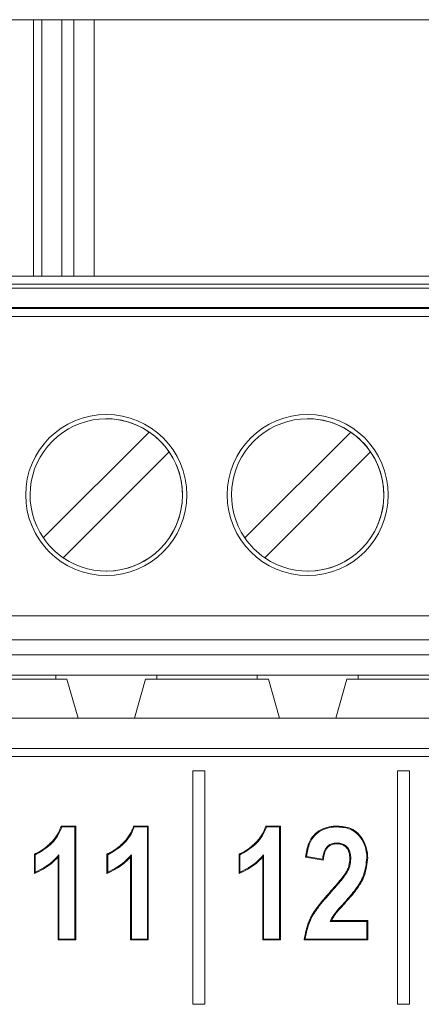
# Model space of a CAD drawing. Header units: millimetres. Extents: x 0 to 1260, y 0 to 891.
# Tile 34 of 93: x 190 to 200, y 720 to 745. Entities that reach past the tile are written whole.
import ezdxf

# ---------------------------------------------------------------- set-up
doc = ezdxf.new("R2010")
doc.units = ezdxf.units.MM
doc.header["$LTSCALE"] = 3

msp = doc.modelspace()

# ---------------------------------------------------------------- linework, layer by layer
at = {"color": 7, "linetype": 'Continuous', "lineweight": 15}
for p, q in [((225.137, 744.627), (166.582, 744.627)), ((190.3, 738.259), (190.3, 744.627)), ((191.6, 744.627), (191.6, 738.259)), ((174.403, 738.259), (224.403, 738.259)), ((174.403, 738.059), (224.403, 738.059)), ((224.403, 737.959), (174.403, 737.959)), ((174.403, 737.479), (224.403, 737.479)), ((224.403, 737.455), (174.403, 737.455)), ((224.403, 737.255), (174.403, 737.255)), ((191.903, 734.721), (191.903, 734.721)), ((196.903, 734.721), (196.903, 734.721)), ((190.341, 731.763), (192.97, 734.391)), ((190.341, 731.763), (192.97, 734.391)), ((192.97, 734.391), (192.97, 734.391)), ((195.341, 731.763), (197.97, 734.391)), ((195.341, 731.763), (197.97, 734.391)), ((197.97, 734.391), (197.97, 734.391)), ((193.464, 733.896), (190.836, 731.268)), ((193.464, 733.896), (193.464, 733.896)), ((198.464, 733.896), (195.836, 731.268)), ((198.464, 733.896), (198.464, 733.896)), ((190.341, 731.763), (190.341, 731.763)), ((195.341, 731.763), (195.341, 731.763)), ((191.903, 730.938), (191.903, 730.938)), ((196.903, 730.938), (196.903, 730.938)), ((174.403, 729.829), (224.403, 729.829)), ((224.403, 729.229), (174.403, 729.229)), ((179.403, 728.859), (219.403, 728.859)), ((187.878, 728.259), (190.928, 728.259)), ((188.158, 728.359), (190.648, 728.359)), ((193.158, 728.359), (190.648, 728.359)), ((190.648, 728.359), (190.648, 728.259)), ((190.928, 728.259), (191.205, 727.284)), ((190.928, 728.259), (190.928, 728.259)), ((190.928, 728.259), (191.205, 727.284)), ((192.6, 727.284), (192.878, 728.259)), ((192.878, 728.259), (195.928, 728.259)), ((193.158, 728.359), (195.648, 728.359)), ((193.158, 728.259), (193.158, 728.359)), ((198.158, 728.359), (195.648, 728.359)), ((195.648, 728.359), (195.648, 728.259)), ((195.928, 728.259), (196.205, 727.284)), ((195.928, 728.259), (195.928, 728.259)), ((195.928, 728.259), (196.205, 727.284)), ((197.6, 727.284), (197.878, 728.259)), ((197.878, 728.259), (200.928, 728.259)), ((198.158, 728.359), (200.648, 728.359)), ((198.158, 728.259), (198.158, 728.359)), ((180.258, 727.284), (218.304, 727.284)), ((184.191, 726.534), (214.371, 726.534)), ((214.371, 726.335), (184.191, 726.335)), ((194.051, 725.984), (194.051, 720.184)), ((194.351, 725.984), (194.051, 725.984)), ((194.351, 720.184), (194.351, 725.984)), ((199.131, 725.984), (199.131, 720.184)), ((199.431, 725.984), (199.131, 725.984)), ((199.431, 720.184), (199.431, 725.984)), ((190.786, 724.609), (191.147, 724.609)), ((190.801, 724.589), (191.126, 724.589)), ((191.126, 724.589), (191.147, 724.609)), ((191.126, 724.589), (191.126, 721.805)), ((191.147, 724.609), (191.147, 721.784)), ((192.583, 724.609), (192.945, 724.609)), ((192.599, 724.589), (192.924, 724.589)), ((192.924, 724.589), (192.945, 724.609)), ((192.924, 724.589), (192.924, 721.805)), ((192.945, 724.609), (192.945, 721.784)), ((195.866, 724.609), (196.227, 724.609)), ((195.881, 724.589), (196.206, 724.589)), ((196.206, 724.589), (196.227, 724.609)), ((196.206, 724.589), (196.206, 721.805)), ((196.227, 724.609), (196.227, 721.784)), ((197.631, 724.19), (197.631, 724.169)), ((190.12, 723.435), (190.12, 723.912)), ((190.141, 723.467), (190.141, 723.899)), ((190.728, 723.891), (190.707, 723.839)), ((190.707, 721.784), (190.707, 723.839)), ((190.728, 721.805), (190.728, 723.891)), ((191.918, 723.435), (191.918, 723.912)), ((191.939, 723.467), (191.939, 723.899)), ((192.526, 723.891), (192.505, 723.839)), ((192.505, 721.784), (192.505, 723.839)), ((192.526, 721.805), (192.526, 723.891)), ((195.2, 723.435), (195.2, 723.912)), ((195.221, 723.467), (195.221, 723.899)), ((195.808, 723.891), (195.787, 723.839)), ((195.787, 721.784), (195.787, 723.839)), ((195.808, 721.805), (195.808, 723.891)), ((197.291, 723.766), (196.851, 723.839)), ((197.273, 723.79), (196.874, 723.856)), ((197.973, 723.796), (197.952, 723.796)), ((197.867, 723.441), (197.849, 723.451)), ((197.496, 722.987), (197.481, 723.001)), ((197.846, 722.747), (197.861, 722.733)), ((197.457, 722.24), (197.491, 722.261)), ((197.457, 722.24), (198.371, 722.24)), ((197.491, 722.261), (198.392, 722.261)), ((198.371, 722.24), (198.392, 722.261)), ((198.371, 722.24), (198.371, 721.805)), ((198.392, 722.261), (198.392, 721.784)), ((190.728, 721.805), (190.707, 721.784)), ((191.126, 721.805), (190.728, 721.805)), ((191.126, 721.805), (191.147, 721.784)), ((192.526, 721.805), (192.505, 721.784)), ((192.924, 721.805), (192.526, 721.805)), ((192.924, 721.805), (192.945, 721.784)), ((195.808, 721.805), (195.787, 721.784)), ((196.206, 721.805), (195.808, 721.805)), ((196.206, 721.805), (196.227, 721.784)), ((198.371, 721.805), (196.838, 721.805)), ((198.371, 721.805), (198.392, 721.784)), ((191.147, 721.784), (190.707, 721.784)), ((192.945, 721.784), (192.505, 721.784)), ((196.227, 721.784), (195.787, 721.784)), ((198.392, 721.784), (196.814, 721.784)), ((194.051, 720.184), (194.351, 720.184)), ((199.131, 720.184), (199.431, 720.184))]:
    msp.add_line(p, q, dxfattribs=at)
at = {"color": 8, "linetype": 'Continuous', "lineweight": 15}
for p, q in [((190.097, 738.259), (190.097, 744.627)), ((190.8, 744.627), (190.8, 738.259)), ((191.1, 738.259), (191.1, 744.627))]:
    msp.add_line(p, q, dxfattribs=at)
at = {"color": 7, "linetype": 'Continuous', "lineweight": 15, "flags": 128}
for points in [[(190.801, 724.589), (190.793, 724.599), (190.786, 724.609)], [(192.599, 724.589), (192.591, 724.599), (192.583, 724.609)], [(195.881, 724.589), (195.873, 724.599), (195.866, 724.609)], [(197.64, 724.589), (197.64, 724.595), (197.641, 724.601), (197.641, 724.609)], [(190.141, 723.899), (190.131, 723.906), (190.12, 723.912)], [(191.939, 723.899), (191.928, 723.906), (191.918, 723.912)], [(195.221, 723.899), (195.211, 723.906), (195.2, 723.912)], [(196.874, 723.856), (196.863, 723.848), (196.851, 723.839)], [(198.371, 723.824), (198.377, 723.824), (198.384, 723.824), (198.392, 723.824)], [(196.838, 721.805), (196.826, 721.795), (196.814, 721.784)]]:
    msp.add_lwpolyline(points, dxfattribs=at)
at = {"color": 7, "linetype": 'Continuous', "lineweight": 15}
for centre in [(191.903, 732.829), (196.903, 732.829)]:
    msp.add_circle(centre, 2, dxfattribs=at)
for centre, radius, start, end in [((191.903, 732.829), 2, 90, 180), ((196.903, 732.829), 2, 90, 180), ((191.903, 732.829), 1.891, 55.6634, 214.3366), ((191.903, 732.829), 1.891, 360, 90), ((196.903, 732.829), 1.891, 55.6634, 214.3366), ((196.903, 732.829), 1.891, 360, 90), ((191.903, 732.829), 1.891, 34.3366, 55.6634), ((196.903, 732.829), 1.891, 34.3366, 55.6634), ((191.903, 732.829), 1.891, 235.6634, 34.3366), ((196.903, 732.829), 1.891, 235.6634, 34.3366), ((191.903, 732.829), 2, 180, 270), ((191.903, 732.829), 1.891, 270, 360), ((196.903, 732.829), 2, 180, 270), ((196.903, 732.829), 1.891, 270, 360), ((191.903, 732.829), 1.891, 214.3366, 235.6634), ((196.903, 732.829), 1.891, 214.3366, 235.6634)]:
    msp.add_arc(centre, radius, start, end, dxfattribs=at)
for points, knots in [([(190.12, 723.912), (190.157, 723.929), (190.212, 723.953), (190.281, 723.994), (190.33, 724.028), (190.379, 724.064), (190.426, 724.101), (190.471, 724.141), (190.515, 724.182), (190.558, 724.224), (190.598, 724.269), (190.635, 724.316), (190.67, 724.365), (190.701, 724.416), (190.73, 724.469), (190.759, 724.533), (190.776, 724.581), (190.786, 724.609)], [0, 0, 0, 0, 0.121137, 0.181717, 0.242288, 0.302846, 0.363402, 0.423958, 0.484515, 0.545076, 0.605644, 0.666214, 0.726786, 0.787362, 0.847935, 0.908511, 1, 1, 1, 1]), ([(190.141, 723.899), (190.254, 723.963), (190.496, 724.101), (190.714, 724.361), (190.784, 724.544), (190.801, 724.589)], [0, 0, 0, 0, 0.399987, 0.853425, 1, 1, 1, 1]), ([(191.918, 723.912), (191.955, 723.929), (192.009, 723.953), (192.078, 723.994), (192.128, 724.028), (192.176, 724.064), (192.223, 724.101), (192.269, 724.141), (192.313, 724.182), (192.355, 724.224), (192.395, 724.269), (192.433, 724.316), (192.468, 724.365), (192.499, 724.416), (192.528, 724.469), (192.557, 724.533), (192.574, 724.581), (192.583, 724.609)], [0, 0, 0, 0, 0.121137, 0.181717, 0.242288, 0.302846, 0.363402, 0.423958, 0.484515, 0.545076, 0.605644, 0.666214, 0.726786, 0.787362, 0.847935, 0.908511, 1, 1, 1, 1]), ([(191.939, 723.899), (192.052, 723.963), (192.294, 724.101), (192.512, 724.361), (192.581, 724.544), (192.599, 724.589)], [0, 0, 0, 0, 0.399987, 0.853425, 1, 1, 1, 1]), ([(195.2, 723.912), (195.237, 723.929), (195.292, 723.953), (195.361, 723.994), (195.41, 724.028), (195.459, 724.064), (195.506, 724.101), (195.551, 724.141), (195.595, 724.182), (195.638, 724.224), (195.678, 724.269), (195.715, 724.316), (195.75, 724.365), (195.781, 724.416), (195.81, 724.469), (195.839, 724.533), (195.856, 724.581), (195.866, 724.609)], [0, 0, 0, 0, 0.121137, 0.181717, 0.242288, 0.302846, 0.363402, 0.423958, 0.484515, 0.545076, 0.605644, 0.666214, 0.726786, 0.787362, 0.847935, 0.908511, 1, 1, 1, 1]), ([(195.221, 723.899), (195.334, 723.963), (195.576, 724.101), (195.794, 724.361), (195.864, 724.544), (195.881, 724.589)], [0, 0, 0, 0, 0.399987, 0.853425, 1, 1, 1, 1]), ([(196.851, 723.839), (196.87, 723.957), (196.9, 724.15), (197.041, 724.387), (197.221, 724.526), (197.429, 724.599), (197.571, 724.606), (197.641, 724.609)], [0, 0, 0, 0, 0.288761, 0.471774, 0.655723, 0.830575, 1, 1, 1, 1]), ([(196.874, 723.856), (196.893, 723.97), (196.925, 724.155), (197.064, 724.38), (197.239, 724.512), (197.44, 724.579), (197.575, 724.586), (197.64, 724.589)], [0, 0, 0, 0, 0.288897, 0.472371, 0.656669, 0.834309, 1, 1, 1, 1]), ([(197.64, 724.589), (197.752, 724.58), (197.931, 724.566), (198.152, 724.418), (198.288, 724.222), (198.362, 724.012), (198.369, 723.875), (198.371, 723.824)], [0, 0, 0, 0, 0.277241, 0.445418, 0.654923, 0.870803, 1, 1, 1, 1]), ([(197.641, 724.609), (197.755, 724.6), (197.94, 724.585), (198.168, 724.432), (198.308, 724.23), (198.383, 724.014), (198.39, 723.875), (198.392, 723.824)], [0, 0, 0, 0, 0.2782311, 0.4474968, 0.6582191, 0.8742685, 1, 1, 1, 1]), ([(197.631, 724.19), (197.585, 724.187), (197.506, 724.181), (197.406, 724.123), (197.331, 724.035), (197.288, 723.919), (197.277, 723.831), (197.273, 723.79)], [0, 0, 0, 0, 0.2255721, 0.3922723, 0.5588607, 0.794506, 1, 1, 1, 1]), ([(197.631, 724.169), (197.585, 724.166), (197.508, 724.16), (197.414, 724.102), (197.346, 724.017), (197.305, 723.9), (197.296, 723.81), (197.291, 723.766)], [0, 0, 0, 0, 0.229062, 0.385426, 0.541639, 0.775203, 1, 1, 1, 1]), ([(197.973, 723.796), (197.969, 723.855), (197.964, 723.95), (197.905, 724.069), (197.825, 724.142), (197.73, 724.184), (197.664, 724.188), (197.631, 724.19)], [0, 0, 0, 0, 0.296834, 0.479393, 0.663016, 0.833856, 1, 1, 1, 1]), ([(197.952, 723.796), (197.948, 723.853), (197.943, 723.944), (197.887, 724.057), (197.813, 724.124), (197.724, 724.164), (197.662, 724.167), (197.631, 724.169)], [0, 0, 0, 0, 0.305033, 0.484981, 0.666011, 0.83439, 1, 1, 1, 1]), ([(190.707, 723.839), (190.65, 723.782), (190.538, 723.67), (190.34, 723.532), (190.194, 723.468), (190.12, 723.435)], [0, 0, 0, 0, 0.335198, 0.663556, 1, 1, 1, 1]), ([(190.728, 723.891), (190.673, 723.833), (190.561, 723.717), (190.364, 723.571), (190.216, 723.502), (190.141, 723.467)], [0, 0, 0, 0, 0.329206, 0.660193, 1, 1, 1, 1]), ([(192.505, 723.839), (192.448, 723.782), (192.336, 723.67), (192.138, 723.532), (191.992, 723.468), (191.918, 723.435)], [0, 0, 0, 0, 0.335198, 0.663556, 1, 1, 1, 1]), ([(192.526, 723.891), (192.47, 723.833), (192.359, 723.717), (192.162, 723.571), (192.014, 723.502), (191.939, 723.467)], [0, 0, 0, 0, 0.3292061, 0.6601929, 1, 1, 1, 1]), ([(195.787, 723.839), (195.73, 723.782), (195.618, 723.67), (195.42, 723.532), (195.274, 723.468), (195.2, 723.435)], [0, 0, 0, 0, 0.335198, 0.663556, 1, 1, 1, 1]), ([(195.808, 723.891), (195.753, 723.833), (195.641, 723.717), (195.444, 723.571), (195.296, 723.502), (195.221, 723.467)], [0, 0, 0, 0, 0.329206, 0.660193, 1, 1, 1, 1]), ([(197.273, 723.79), (197.275, 723.787), (197.279, 723.782), (197.285, 723.774), (197.289, 723.768), (197.291, 723.766)], [0, 0, 0, 0, 0.335542, 0.667771, 1, 1, 1, 1]), ([(198.371, 723.824), (198.355, 723.677), (198.323, 723.389), (198.101, 723.035), (197.927, 722.838), (197.846, 722.747)], [0, 0, 0, 0, 0.357842, 0.698991, 1, 1, 1, 1]), ([(197.849, 723.451), (197.865, 723.479), (197.896, 723.535), (197.939, 723.649), (197.947, 723.739), (197.952, 723.796)], [0, 0, 0, 0, 0.263843, 0.528315, 1, 1, 1, 1]), ([(198.392, 723.824), (198.376, 723.674), (198.343, 723.381), (198.118, 723.022), (197.942, 722.824), (197.861, 722.733)], [0, 0, 0, 0, 0.360356, 0.703197, 1, 1, 1, 1]), ([(197.867, 723.441), (197.883, 723.469), (197.914, 723.525), (197.959, 723.642), (197.967, 723.735), (197.973, 723.796)], [0, 0, 0, 0, 0.2560836, 0.5127514, 1, 1, 1, 1]), ([(190.141, 723.467), (190.138, 723.461), (190.131, 723.451), (190.124, 723.441), (190.12, 723.435)], [0, 0, 0, 0, 0.5, 1, 1, 1, 1]), ([(191.939, 723.467), (191.935, 723.461), (191.928, 723.451), (191.921, 723.441), (191.918, 723.435)], [0, 0, 0, 0, 0.5, 1, 1, 1, 1]), ([(195.221, 723.467), (195.218, 723.461), (195.211, 723.451), (195.204, 723.441), (195.2, 723.435)], [0, 0, 0, 0, 0.5, 1, 1, 1, 1]), ([(197.481, 723.001), (197.534, 723.061), (197.625, 723.163), (197.751, 723.311), (197.816, 723.405), (197.849, 723.451)], [0, 0, 0, 0, 0.412485, 0.705737, 1, 1, 1, 1]), ([(197.496, 722.987), (197.549, 723.047), (197.641, 723.15), (197.768, 723.299), (197.834, 723.393), (197.867, 723.441)], [0, 0, 0, 0, 0.40956, 0.704264, 1, 1, 1, 1]), ([(196.814, 721.784), (196.844, 721.945), (196.895, 722.223), (197.15, 722.626), (197.354, 722.858), (197.481, 723.001)], [0, 0, 0, 0, 0.343658, 0.593832, 1, 1, 1, 1]), ([(196.838, 721.805), (196.87, 721.966), (196.927, 722.247), (197.185, 722.633), (197.381, 722.855), (197.496, 722.987)], [0, 0, 0, 0, 0.353548, 0.617113, 1, 1, 1, 1]), ([(197.846, 722.747), (197.793, 722.687), (197.695, 722.578), (197.553, 722.417), (197.489, 722.3), (197.457, 722.24)], [0, 0, 0, 0, 0.375141, 0.685071, 1, 1, 1, 1]), ([(197.861, 722.733), (197.808, 722.673), (197.715, 722.568), (197.581, 722.419), (197.522, 722.314), (197.491, 722.261)], [0, 0, 0, 0, 0.400138, 0.698137, 1, 1, 1, 1])]:
    msp.add_open_spline(points, degree=3, knots=knots, dxfattribs=at)

doc.saveas('drawing.dxf')
